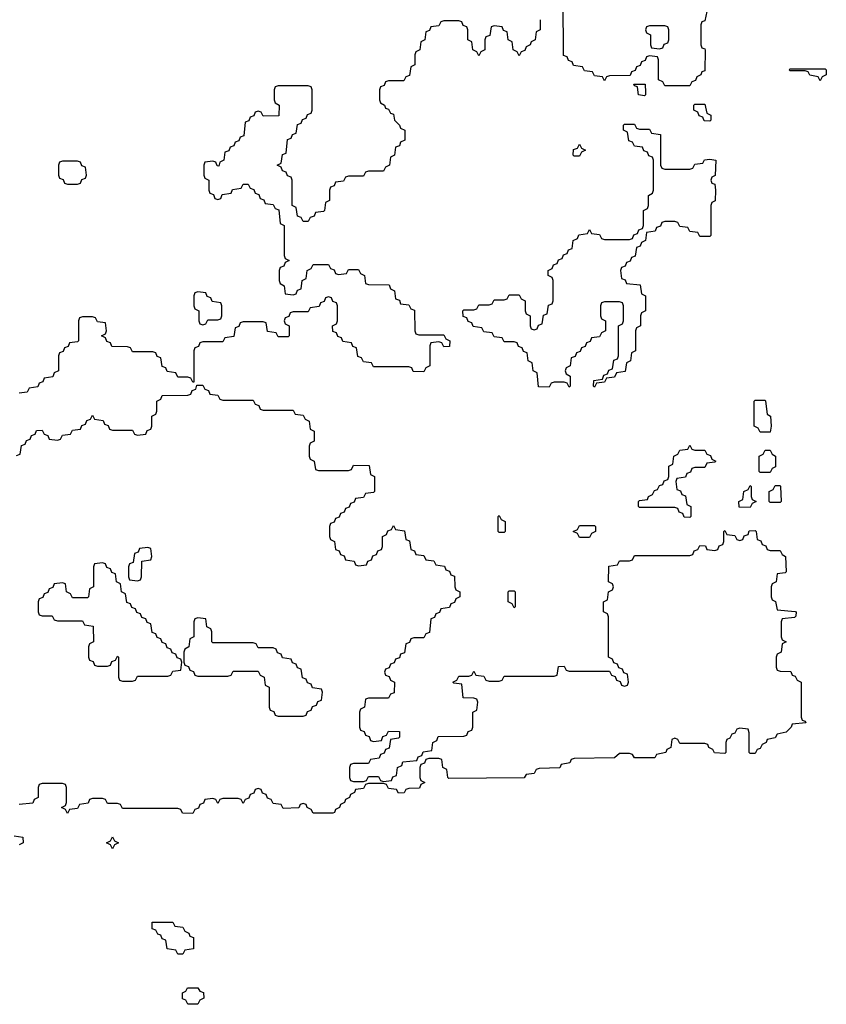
# Model space of a CAD drawing. Header units: inches. Extents: x 2777885 to 2884230, y 684484 to 829189.
# Tile 88 of 239: x 2866480 to 2869694, y 756366 to 760290. Entities that reach past the tile are written whole.
import ezdxf

# ---------------------------------------------------------------- set-up
doc = ezdxf.new("R2010")
doc.units = ezdxf.units.IN
doc.header["$MEASUREMENT"] = 0
doc.layers.add('C8765', color=7, linetype='Continuous')
doc.layers.add('C8766', color=7, linetype='Continuous')

msp = doc.modelspace()

# ---------------------------------------------------------------- linework, layer by layer
at = {"layer": 'C8765', "color": 6}
for points in [[(2867494, 760000), (2867494, 759970), (2867498, 759958), (2867514, 759950), (2867512.7, 759907.3), (2867450, 759906), (2867442, 759922), (2867430, 759926), (2867418, 759922), (2867412.7, 759907.3), (2867398, 759902), (2867392.7, 759887.3), (2867378, 759882), (2867372.7, 759827.3), (2867358, 759822), (2867352.7, 759807.3), (2867338, 759802), (2867332.7, 759787.3), (2867318, 759782), (2867312.7, 759767.3), (2867298, 759762), (2867294, 759730), (2867278, 759722), (2867274, 759706), (2867267.3, 759707.3), (2867262, 759722), (2867250, 759726), (2867218, 759722), (2867214, 759710), (2867214, 759670), (2867218, 759658), (2867234, 759650), (2867234, 759610), (2867238, 759598), (2867252.7, 759592.7), (2867258, 759578), (2867270, 759574), (2867282, 759578), (2867287.3, 759592.7), (2867322, 759598), (2867327.3, 759612.7), (2867362, 759618), (2867370, 759634), (2867390, 759634), (2867398, 759618), (2867412.7, 759612.7), (2867418, 759598), (2867432.7, 759592.7), (2867438, 759578), (2867452.7, 759572.7), (2867458, 759558), (2867490, 759554), (2867498, 759538), (2867512.7, 759532.7), (2867518, 759478), (2867534, 759470), (2867534, 759350), (2867538, 759338), (2867554, 759330), (2867538, 759322), (2867532.7, 759307.3), (2867518, 759302), (2867514, 759290), (2867514, 759250), (2867518, 759238), (2867534, 759230), (2867538, 759198), (2867570, 759194), (2867582, 759198), (2867587.3, 759212.7), (2867602, 759218), (2867606, 759250), (2867622, 759258), (2867626, 759290), (2867642, 759298), (2867650, 759314), (2867710, 759314), (2867718, 759298), (2867732.7, 759292.7), (2867738, 759278), (2867750, 759274), (2867782, 759278), (2867790, 759294), (2867830, 759294), (2867838, 759278), (2867854, 759270), (2867858, 759238), (2867870, 759234), (2867952.7, 759232.7), (2867958, 759218), (2867974, 759210), (2867978, 759178), (2867992.7, 759172.7), (2867998, 759158), (2868030, 759154), (2868038, 759138), (2868052.7, 759132.7), (2868054, 759050), (2868058, 759038), (2868070, 759034), (2868170, 759034), (2868178, 759018), (2868194, 759010), (2868192.7, 758987.3), (2868170, 758986), (2868162, 759002), (2868150, 759006), (2868118, 759002), (2868114, 758990), (2868114, 758910), (2868098, 758902), (2868090, 758886), (2868048.4, 758888.4), (2868042, 758902), (2868030, 758906), (2867890, 758906), (2867882, 758922), (2867850, 758926), (2867842, 758942), (2867827.3, 758947.3), (2867822, 758982), (2867807.3, 758987.3), (2867802, 759002), (2867767.3, 759007.3), (2867762, 759022), (2867747.3, 759027.3), (2867742, 759042), (2867727.3, 759047.3), (2867726, 759070), (2867742, 759078), (2867746, 759090), (2867746, 759150), (2867742, 759162), (2867727.3, 759167.3), (2867722, 759182), (2867710, 759186), (2867698, 759182), (2867692.7, 759167.3), (2867678, 759162), (2867672.7, 759147.3), (2867638, 759142), (2867630, 759126), (2867570, 759126), (2867558, 759122), (2867552.7, 759107.3), (2867538, 759102), (2867534, 759090), (2867538, 759078), (2867554, 759070), (2867554, 759030), (2867550, 759026), (2867510, 759026), (2867502, 759042), (2867467.3, 759047.3), (2867462, 759082), (2867450, 759086), (2867370, 759086), (2867358, 759082), (2867352.7, 759067.3), (2867338, 759062), (2867332.7, 759027.3), (2867298, 759022), (2867290, 759006), (2867210, 759006), (2867198, 759002), (2867192.7, 758987.3), (2867178, 758982), (2867174, 758970), (2867174, 758846), (2867170, 758846), (2867162, 758862), (2867150, 758866), (2867110, 758866), (2867102, 758882), (2867067.3, 758887.3), (2867062, 758902), (2867047.3, 758907.3), (2867042, 758942), (2867027.3, 758947.3), (2867022, 758962), (2867010, 758966), (2866930, 758966), (2866922, 758982), (2866910, 758986), (2866847.3, 758987.3), (2866842, 759002), (2866827.3, 759007.3), (2866822, 759022), (2866806, 759030), (2866822, 759038), (2866826, 759050), (2866822, 759082), (2866790, 759086), (2866782, 759102), (2866770, 759106), (2866730, 759106), (2866718, 759102), (2866714, 759090), (2866714, 759010), (2866710, 759006), (2866678, 759002), (2866672.7, 758987.3), (2866658, 758982), (2866652.7, 758967.3), (2866638, 758962), (2866634, 758950), (2866634, 758890), (2866618, 758882), (2866612.7, 758867.3), (2866578, 758862), (2866572.7, 758847.3), (2866558, 758842), (2866552.7, 758827.3), (2866518, 758822), (2866510, 758806), (2866478, 758802)], [(2867914, 760000), (2867914, 759970), (2867918, 759958), (2867934, 759950), (2867938, 759938), (2867950, 759934), (2867958, 759918), (2867970, 759914), (2867974, 759890), (2867994, 759870), (2867998, 759858), (2868014, 759850), (2868014, 759810), (2867998, 759802), (2867992.7, 759787.3), (2867978, 759782), (2867974, 759750), (2867958, 759742), (2867954, 759710), (2867938, 759702), (2867930, 759686), (2867870, 759686), (2867858, 759682), (2867850, 759666), (2867790, 759666), (2867778, 759662), (2867770, 759646), (2867738, 759642), (2867732.7, 759627.3), (2867718, 759622), (2867714, 759610), (2867714, 759570), (2867698, 759562), (2867694, 759530), (2867690, 759526), (2867658, 759522), (2867652.7, 759507.3), (2867638, 759502), (2867630, 759486), (2867610, 759486), (2867602, 759502), (2867587.3, 759507.3), (2867582, 759542), (2867566, 759550), (2867566, 759650), (2867562, 759662), (2867547.3, 759667.3), (2867542, 759682), (2867527.3, 759687.3), (2867522, 759702), (2867506, 759710), (2867522, 759718), (2867527.3, 759752.7), (2867542, 759758), (2867547.3, 759812.7), (2867562, 759818), (2867567.3, 759832.7), (2867582, 759838), (2867587.3, 759872.7), (2867602, 759878), (2867607.3, 759892.7), (2867622, 759898), (2867627.3, 759912.7), (2867642, 759918), (2867646, 759930), (2867646, 760000)], [(2868973.7, 760000), (2868974, 759990), (2868970, 759986), (2868946, 759990), (2868944.7, 760000)], [(2866467.3, 758552.7), (2866482, 758558), (2866487.3, 758592.7), (2866502, 758598), (2866507.3, 758612.7), (2866522, 758618), (2866527.3, 758632.7), (2866542, 758638), (2866547.3, 758652.7), (2866570, 758654), (2866578, 758638), (2866592.7, 758632.7), (2866598, 758618), (2866630, 758614), (2866642, 758618), (2866650, 758634), (2866682, 758638), (2866690, 758654), (2866722, 758658), (2866727.3, 758672.7), (2866742, 758678), (2866747.3, 758692.7), (2866762, 758698), (2866770, 758714), (2866778, 758698), (2866812.7, 758692.7), (2866818, 758678), (2866832.7, 758672.7), (2866838, 758658), (2866850, 758654), (2866930, 758654), (2866938, 758638), (2866950, 758634), (2866982, 758638), (2866987.3, 758652.7), (2867002, 758658), (2867006, 758670), (2867006, 758710), (2867022, 758718), (2867026, 758730), (2867026, 758770), (2867042, 758778), (2867047.3, 758792.7), (2867150, 758794), (2867162, 758798), (2867167.3, 758812.7), (2867182, 758818), (2867186, 758834), (2867210, 758834), (2867218, 758818), (2867232.7, 758812.7), (2867238, 758798), (2867270, 758794), (2867278, 758778), (2867290, 758774), (2867410, 758774), (2867418, 758758), (2867432.7, 758752.7), (2867438, 758738), (2867450, 758734), (2867570, 758734), (2867578, 758718), (2867610, 758714), (2867618, 758698), (2867634, 758690), (2867638, 758658), (2867654, 758650), (2867654, 758610), (2867638, 758602), (2867634, 758590), (2867634, 758550), (2867638, 758538), (2867654, 758530), (2867658, 758498), (2867670, 758494), (2867790, 758494), (2867802, 758498), (2867810, 758514), (2867872.7, 758512.7), (2867878, 758478), (2867894, 758470), (2867894, 758410), (2867890, 758406), (2867858, 758402), (2867850, 758386), (2867818, 758382), (2867812.7, 758367.3), (2867798, 758362), (2867792.7, 758347.3), (2867778, 758342), (2867772.7, 758327.3), (2867758, 758322), (2867752.7, 758307.3), (2867738, 758302), (2867732.7, 758287.3), (2867718, 758282), (2867714, 758270), (2867714, 758230), (2867718, 758218), (2867734, 758210), (2867738, 758178), (2867752.7, 758172.7), (2867758, 758158), (2867772.7, 758152.7), (2867778, 758138), (2867812.7, 758132.7), (2867818, 758118), (2867830, 758114), (2867862, 758118), (2867867.3, 758132.7), (2867882, 758138), (2867887.3, 758152.7), (2867902, 758158), (2867907.3, 758172.7), (2867922, 758178), (2867926, 758190), (2867926, 758230), (2867942, 758238), (2867947.3, 758252.7), (2867962, 758258), (2867970, 758274), (2867978, 758258), (2868012.7, 758252.7), (2868018, 758218), (2868032.7, 758212.7), (2868038, 758178), (2868052.7, 758172.7), (2868058, 758158), (2868090, 758154), (2868098, 758138), (2868130, 758134), (2868138, 758118), (2868172.7, 758112.7), (2868178, 758098), (2868192.7, 758092.7), (2868198, 758078), (2868212.7, 758072.7), (2868214, 758030), (2868218, 758018), (2868234, 758010), (2868234, 757990), (2868218, 757982), (2868212.7, 757967.3), (2868198, 757962), (2868192.7, 757947.3), (2868158, 757942), (2868152.7, 757927.3), (2868138, 757922), (2868132.7, 757907.3), (2868118, 757902), (2868112.7, 757847.3), (2868098, 757842), (2868090, 757826), (2868050, 757826), (2868038, 757822), (2868032.7, 757807.3), (2868018, 757802), (2868012.7, 757767.3), (2867998, 757762), (2867992.7, 757747.3), (2867978, 757742), (2867972.7, 757727.3), (2867958, 757722), (2867952.7, 757707.3), (2867938, 757702), (2867934, 757690), (2867938, 757678), (2867952.7, 757672.7), (2867958, 757658), (2867974, 757650), (2867972.7, 757607.3), (2867958, 757602), (2867950, 757586), (2867870, 757586), (2867858, 757582), (2867854, 757550), (2867838, 757542), (2867834, 757530), (2867834, 757470), (2867838, 757458), (2867852.7, 757452.7), (2867858, 757438), (2867872.7, 757432.7), (2867878, 757418), (2867890, 757414), (2867922, 757418), (2867927.3, 757432.7), (2867942, 757438), (2867950, 757454), (2867992.7, 757452.7), (2867994, 757430), (2867990, 757426), (2867958, 757422), (2867952.7, 757387.3), (2867938, 757382), (2867932.7, 757367.3), (2867918, 757362), (2867912.7, 757347.3), (2867878, 757342), (2867870, 757326), (2867810, 757326), (2867798, 757322), (2867794, 757310), (2867794, 757270), (2867798, 757258), (2867810, 757254), (2867850, 757254), (2867862, 757258), (2867870, 757274), (2867910, 757274), (2867918, 757258), (2867930, 757254), (2867962, 757258), (2867967.3, 757272.7), (2867982, 757278), (2867986, 757310), (2868002, 757318), (2868007.3, 757332.7), (2868062, 757338), (2868067.3, 757352.7), (2868082, 757358), (2868087.3, 757372.7), (2868122, 757378), (2868126, 757410), (2868142, 757418), (2868147.3, 757432.7), (2868250, 757434), (2868262, 757438), (2868267.3, 757452.7), (2868282, 757458), (2868286, 757470), (2868286, 757530), (2868302, 757538), (2868306, 757570), (2868302, 757582), (2868290, 757586), (2868247.3, 757587.3), (2868242, 757642), (2868210, 757646), (2868206, 757650), (2868222, 757658), (2868230, 757674), (2868270, 757674), (2868282, 757678), (2868290, 757694), (2868298, 757678), (2868330, 757674), (2868338, 757658), (2868350, 757654), (2868390, 757654), (2868402, 757658), (2868410, 757674), (2868610, 757674), (2868622, 757678), (2868627.3, 757712.7), (2868650, 757714), (2868658, 757698), (2868670, 757694), (2868830, 757694), (2868838, 757678), (2868852.7, 757672.7), (2868858, 757658), (2868872.7, 757652.7), (2868878, 757638), (2868890, 757634), (2868902, 757638), (2868906, 757650), (2868902, 757682), (2868887.3, 757687.3), (2868882, 757702), (2868867.3, 757707.3), (2868862, 757722), (2868847.3, 757727.3), (2868842, 757742), (2868826, 757750), (2868826, 757910), (2868822, 757922), (2868806, 757930), (2868806, 757970), (2868822, 757978), (2868826, 758010), (2868842, 758018), (2868846, 758030), (2868842, 758042), (2868826, 758050), (2868827.3, 758112.7), (2868862, 758118), (2868870, 758134), (2868910, 758134), (2868922, 758138), (2868930, 758154), (2869150, 758154), (2869162, 758158), (2869167.3, 758172.7), (2869182, 758178), (2869190, 758194), (2869212.7, 758192.7), (2869218, 758178), (2869250, 758174), (2869262, 758178), (2869267.3, 758192.7), (2869282, 758198), (2869286, 758210), (2869286, 758250), (2869290, 758254), (2869298, 758238), (2869330, 758234), (2869338, 758218), (2869350, 758214), (2869362, 758218), (2869367.3, 758232.7), (2869382, 758238), (2869387.3, 758252.7), (2869410, 758254), (2869414, 758250), (2869418, 758218), (2869432.7, 758212.7), (2869438, 758198), (2869452.7, 758192.7), (2869458, 758178), (2869470, 758174), (2869510, 758174), (2869518, 758158), (2869532, 758150), (2869534, 758090), (2869530, 758086), (2869498, 758082), (2869494, 758050), (2869478, 758042), (2869474, 758030), (2869474, 757990), (2869478, 757978), (2869491.6, 757971.6), (2869498, 757938), (2869570, 757932), (2869574, 757930), (2869572.7, 757912.7), (2869567.3, 757907.3), (2869518, 757902), (2869514, 757890), (2869514, 757830), (2869518, 757818), (2869534, 757810), (2869518, 757802), (2869514, 757770), (2869498, 757762), (2869494, 757750), (2869494, 757710), (2869498, 757698), (2869510, 757694), (2869552.7, 757692.7), (2869558, 757678), (2869570, 757674), (2869578, 757658), (2869594, 757650), (2869594, 757510), (2869598, 757498), (2869610, 757494), (2869612.7, 757487.3), (2869558, 757482), (2869554, 757470), (2869534, 757450), (2869498, 757442), (2869490, 757428), (2869458, 757422), (2869454, 757410), (2869438, 757402), (2869430, 757386), (2869418, 757382), (2869410, 757366), (2869390, 757366), (2869386, 757370), (2869387.3, 757447.3), (2869382, 757462), (2869350, 757466), (2869338, 757462), (2869330, 757446), (2869318, 757442), (2869310, 757426), (2869298, 757422), (2869294, 757410), (2869294, 757370), (2869290, 757366), (2869248.7, 757368.7), (2869242, 757382), (2869226, 757390), (2869222, 757402), (2869210, 757406), (2869110, 757406), (2869102, 757422), (2869090, 757426), (2869078, 757422), (2869074, 757390), (2869058, 757382), (2869054, 757370), (2869018, 757362), (2869011.1, 757348.9), (2868930, 757348), (2868922, 757362), (2868910, 757366), (2868870, 757366), (2868850, 757348), (2868690, 757346), (2868678, 757342), (2868671.6, 757328.4), (2868638, 757322), (2868631.6, 757308.4), (2868550, 757306), (2868538, 757302), (2868530, 757286), (2868498, 757282), (2868490, 757268), (2868190, 757266), (2868186, 757270), (2868182, 757302), (2868166, 757310), (2868162, 757342), (2868150, 757346), (2868110, 757346), (2868098, 757342), (2868092.7, 757327.3), (2868078, 757322), (2868074, 757310), (2868074, 757270), (2868078, 757258), (2868094, 757250), (2868078, 757242), (2868072.7, 757227.3), (2868030, 757226), (2868018, 757222), (2868011.6, 757208.4), (2867990, 757208), (2867982, 757222), (2867950, 757226), (2867942, 757242), (2867930, 757246), (2867870, 757246), (2867858, 757242), (2867850, 757226), (2867818, 757222), (2867814, 757210), (2867798, 757202), (2867794, 757190), (2867778, 757182), (2867774, 757170), (2867758, 757162), (2867754, 757150), (2867738, 757142), (2867734, 757130), (2867727.3, 757127.3), (2867650, 757128), (2867642, 757142), (2867626, 757150), (2867622, 757162), (2867610, 757166), (2867598, 757162), (2867591.6, 757148.4), (2867530, 757146), (2867522, 757162), (2867490, 757166), (2867482, 757182), (2867467.3, 757187.3), (2867462, 757202), (2867447.3, 757207.3), (2867442, 757222), (2867430, 757226), (2867418, 757222), (2867412.7, 757207.3), (2867398, 757202), (2867392.7, 757187.3), (2867378, 757182), (2867370, 757166), (2867362, 757182), (2867350, 757186), (2867290, 757186), (2867278, 757182), (2867270, 757166), (2867262, 757182), (2867250, 757186), (2867218, 757182), (2867212.7, 757167.3), (2867198, 757162), (2867192.7, 757147.3), (2867178, 757142), (2867170, 757126), (2867128.4, 757128.4), (2867122, 757142), (2867110, 757146), (2866890, 757146), (2866882, 757162), (2866870, 757166), (2866830, 757166), (2866822, 757182), (2866810, 757186), (2866770, 757186), (2866758, 757182), (2866752.7, 757167.3), (2866718, 757162), (2866710, 757146), (2866678, 757142), (2866670, 757126), (2866662, 757142), (2866646, 757150), (2866662, 757158), (2866666, 757170), (2866666, 757230), (2866662, 757242), (2866650, 757246), (2866570, 757246), (2866558, 757242), (2866554, 757230), (2866554, 757190), (2866538, 757182), (2866532.7, 757167.3), (2866478, 757162)], [(2866458, 757038), (2866492.7, 757032.7), (2866494, 757010), (2866478, 757002)]]:
    msp.add_lwpolyline(points, dxfattribs=at)
for points in [[(2869230, 759886), (2869207.3, 759887.3), (2869202, 759902), (2869187.3, 759907.3), (2869182, 759922), (2869166, 759930), (2869166, 759950), (2869170, 759954), (2869210, 759954), (2869218, 759918), (2869234, 759910), (2869234, 759890)], [(2868950, 759854), (2868990, 759854), (2868998, 759838), (2869032.7, 759832.7), (2869034, 759710), (2869038, 759698), (2869050, 759694), (2869150, 759694), (2869162, 759698), (2869170, 759714), (2869202, 759718), (2869208.4, 759731.6), (2869230, 759734), (2869254, 759730), (2869251.1, 759668.9), (2869238, 759662), (2869234, 759650), (2869238, 759638), (2869250, 759634), (2869252, 759610), (2869251.6, 759568.4), (2869238, 759562), (2869234, 759550), (2869234, 759430), (2869230, 759426), (2869190, 759426), (2869182, 759442), (2869150, 759446), (2869142, 759462), (2869110, 759466), (2869102, 759482), (2869090, 759486), (2869050, 759486), (2869038, 759482), (2869032.7, 759467.3), (2869018, 759462), (2869012.7, 759447.3), (2868978, 759442), (2868974, 759410), (2868958, 759402), (2868952.7, 759387.3), (2868938, 759382), (2868932.7, 759347.3), (2868918, 759342), (2868912.7, 759327.3), (2868898, 759322), (2868892.7, 759307.3), (2868878, 759302), (2868874, 759290), (2868878, 759258), (2868892.7, 759252.7), (2868898, 759238), (2868952.7, 759232.7), (2868958, 759198), (2868974, 759190), (2868974, 759130), (2868958, 759122), (2868954, 759110), (2868954, 759070), (2868938, 759062), (2868934, 759050), (2868934, 758970), (2868918, 758962), (2868914, 758930), (2868898, 758922), (2868892.7, 758887.3), (2868858, 758882), (2868850, 758866), (2868818, 758862), (2868810, 758846), (2868778, 758842), (2868770, 758826), (2868766, 758830), (2868767.3, 758852.7), (2868802, 758858), (2868807.3, 758872.7), (2868822, 758878), (2868827.3, 758892.7), (2868842, 758898), (2868847.3, 758932.7), (2868862, 758938), (2868866, 758950), (2868866, 759070), (2868882, 759078), (2868886, 759090), (2868886, 759150), (2868882, 759162), (2868870, 759166), (2868810, 759166), (2868798, 759162), (2868794, 759150), (2868794, 759110), (2868798, 759098), (2868814, 759090), (2868814, 759050), (2868798, 759042), (2868790, 759026), (2868758, 759022), (2868752.7, 759007.3), (2868738, 759002), (2868732.7, 758987.3), (2868718, 758982), (2868712.7, 758967.3), (2868698, 758962), (2868692.7, 758947.3), (2868678, 758942), (2868674, 758910), (2868658, 758902), (2868654, 758890), (2868658, 758878), (2868674, 758870), (2868674, 758830), (2868670, 758826), (2868662, 758842), (2868650, 758846), (2868610, 758846), (2868598, 758842), (2868590, 758826), (2868547.3, 758827.3), (2868542, 758882), (2868526, 758890), (2868522, 758922), (2868506, 758930), (2868502, 758962), (2868487.3, 758967.3), (2868482, 758982), (2868467.3, 758987.3), (2868462, 759002), (2868450, 759006), (2868410, 759006), (2868402, 759022), (2868370, 759026), (2868362, 759042), (2868330, 759046), (2868322, 759062), (2868287.3, 759067.3), (2868282, 759082), (2868267.3, 759087.3), (2868262, 759102), (2868247.3, 759107.3), (2868246, 759130), (2868250, 759134), (2868290, 759134), (2868302, 759138), (2868310, 759154), (2868350, 759154), (2868362, 759158), (2868370, 759174), (2868410, 759174), (2868422, 759178), (2868430, 759194), (2868470, 759194), (2868478, 759178), (2868494, 759170), (2868494, 759130), (2868498, 759118), (2868514, 759110), (2868514, 759070), (2868518, 759058), (2868530, 759054), (2868542, 759058), (2868547.3, 759072.7), (2868562, 759078), (2868567.3, 759112.7), (2868582, 759118), (2868587.3, 759152.7), (2868602, 759158), (2868606, 759170), (2868606, 759250), (2868602, 759262), (2868586, 759270), (2868586, 759290), (2868602, 759298), (2868607.3, 759312.7), (2868622, 759318), (2868627.3, 759332.7), (2868642, 759338), (2868647.3, 759352.7), (2868662, 759358), (2868667.3, 759372.7), (2868682, 759378), (2868686, 759410), (2868702, 759418), (2868707.3, 759432.7), (2868742, 759438), (2868750, 759454), (2868758, 759438), (2868790, 759434), (2868798, 759418), (2868810, 759414), (2868910, 759414), (2868922, 759418), (2868927.3, 759432.7), (2868942, 759438), (2868947.3, 759452.7), (2868962, 759458), (2868966, 759470), (2868966, 759530), (2868982, 759538), (2868986, 759550), (2868986, 759590), (2869002, 759598), (2869006, 759610), (2869006, 759730), (2869002, 759742), (2868987.3, 759747.3), (2868982, 759762), (2868967.3, 759767.3), (2868962, 759782), (2868930, 759786), (2868922, 759802), (2868907.3, 759807.3), (2868902, 759842), (2868886, 759850), (2868886, 759870), (2868890, 759874), (2868930, 759874), (2868938, 759858)], [(2868690, 759746), (2868686, 759750), (2868687.3, 759772.7), (2868702, 759778), (2868710, 759794), (2868718, 759778), (2868734, 759770), (2868718, 759762), (2868710, 759746)], [(2866710, 759726), (2866650, 759726), (2866638, 759722), (2866634, 759710), (2866634, 759670), (2866638, 759658), (2866652.7, 759652.7), (2866658, 759638), (2866670, 759634), (2866710, 759634), (2866722, 759638), (2866727.3, 759652.7), (2866742, 759658), (2866746, 759670), (2866742, 759702), (2866727.3, 759707.3), (2866722, 759722)], [(2867190, 759206), (2867178, 759202), (2867174, 759190), (2867174, 759150), (2867178, 759138), (2867194, 759130), (2867194, 759090), (2867198, 759078), (2867210, 759074), (2867222, 759078), (2867230, 759094), (2867270, 759094), (2867282, 759098), (2867286, 759110), (2867286, 759150), (2867282, 759162), (2867247.3, 759167.3), (2867242, 759182), (2867227.3, 759187.3), (2867222, 759202)], [(2869430, 758646), (2869422, 758662), (2869406, 758670), (2869406, 758770), (2869410, 758774), (2869450, 758774), (2869452, 758770), (2869458, 758718), (2869472, 758710), (2869474, 758670), (2869470, 758646)], [(2869170, 758574), (2869210, 758574), (2869218, 758558), (2869232.7, 758552.7), (2869238, 758538), (2869254, 758530), (2869250, 758526), (2869218, 758522), (2869210, 758506), (2869170, 758506), (2869158, 758502), (2869152.7, 758487.3), (2869138, 758482), (2869132.7, 758467.3), (2869098, 758462), (2869094, 758450), (2869098, 758418), (2869112.7, 758412.7), (2869118, 758398), (2869132.7, 758392.7), (2869138, 758358), (2869154, 758350), (2869154, 758310), (2869150, 758306), (2869127.3, 758307.3), (2869122, 758322), (2869107.3, 758327.3), (2869102, 758342), (2869090, 758346), (2868950, 758346), (2868946, 758350), (2868946, 758370), (2868950, 758374), (2868982, 758378), (2868986, 758390), (2869002, 758398), (2869010, 758414), (2869022, 758418), (2869030, 758434), (2869042, 758438), (2869047.3, 758452.7), (2869062, 758458), (2869066, 758470), (2869066, 758510), (2869082, 758518), (2869086, 758550), (2869102, 758558), (2869110, 758574), (2869142, 758578), (2869150, 758594), (2869158, 758578)], [(2869430, 758486), (2869426, 758490), (2869426, 758550), (2869442, 758558), (2869450, 758574), (2869470, 758574), (2869478, 758558), (2869492, 758550), (2869491.6, 758508.4), (2869478, 758502), (2869470, 758486)], [(2869390, 758346), (2869347.3, 758347.3), (2869346, 758370), (2869362, 758378), (2869366, 758410), (2869382, 758418), (2869390, 758434), (2869394, 758430), (2869394, 758390), (2869398, 758378), (2869414, 758370), (2869398, 758362)], [(2869470, 758366), (2869466, 758370), (2869466, 758410), (2869482, 758418), (2869490, 758434), (2869510, 758434), (2869512, 758430), (2869514, 758370), (2869510, 758366)], [(2868390, 758246), (2868386, 758250), (2868386, 758310), (2868390, 758314), (2868398, 758298), (2868414, 758290), (2868414, 758250), (2868410, 758246)], [(2868710, 758226), (2868702, 758242), (2868686, 758250), (2868702, 758258), (2868710, 758274), (2868770, 758274), (2868774, 758270), (2868774, 758250), (2868758, 758242), (2868750, 758226)], [(2866990, 758186), (2866958, 758182), (2866952.7, 758167.3), (2866938, 758162), (2866932.7, 758127.3), (2866918, 758122), (2866914, 758110), (2866914, 758070), (2866918, 758058), (2866950, 758054), (2866962, 758058), (2866966, 758070), (2866967.3, 758132.7), (2867002, 758138), (2867006, 758150), (2867002, 758182)], [(2866810, 758126), (2866778, 758122), (2866774, 758110), (2866774, 758030), (2866758, 758022), (2866754, 757990), (2866750, 757986), (2866690, 757986), (2866682, 758002), (2866666, 758010), (2866662, 758042), (2866650, 758046), (2866618, 758042), (2866612.7, 758027.3), (2866598, 758022), (2866592.7, 758007.3), (2866578, 758002), (2866572.7, 757987.3), (2866558, 757982), (2866554, 757970), (2866554, 757930), (2866558, 757918), (2866570, 757914), (2866610, 757914), (2866618, 757898), (2866630, 757894), (2866730, 757894), (2866738, 757878), (2866772.7, 757872.7), (2866774, 757810), (2866758, 757802), (2866754, 757790), (2866754, 757750), (2866758, 757738), (2866772.7, 757732.7), (2866778, 757718), (2866790, 757714), (2866830, 757714), (2866842, 757718), (2866847.3, 757732.7), (2866862, 757738), (2866870, 757754), (2866874, 757750), (2866874, 757670), (2866878, 757658), (2866890, 757654), (2866930, 757654), (2866942, 757658), (2866950, 757674), (2867070, 757674), (2867082, 757678), (2867090, 757694), (2867122, 757698), (2867126, 757730), (2867122, 757742), (2867107.3, 757747.3), (2867102, 757762), (2867087.3, 757767.3), (2867082, 757782), (2867067.3, 757787.3), (2867062, 757802), (2867047.3, 757807.3), (2867042, 757822), (2867027.3, 757827.3), (2867022, 757842), (2867007.3, 757847.3), (2867002, 757882), (2866987.3, 757887.3), (2866982, 757902), (2866967.3, 757907.3), (2866962, 757922), (2866947.3, 757927.3), (2866942, 757942), (2866927.3, 757947.3), (2866922, 757962), (2866907.3, 757967.3), (2866902, 758002), (2866886, 758010), (2866882, 758042), (2866866, 758050), (2866862, 758082), (2866847.3, 758087.3), (2866842, 758102), (2866827.3, 758107.3), (2866822, 758122)], [(2868450, 757946), (2868442, 757962), (2868426, 757970), (2868426, 758010), (2868430, 758014), (2868450, 758014), (2868454, 758010), (2868454, 757950)], [(2867190, 757906), (2867178, 757902), (2867174, 757890), (2867174, 757830), (2867158, 757822), (2867154, 757790), (2867138, 757782), (2867134, 757770), (2867134, 757730), (2867138, 757718), (2867152.7, 757712.7), (2867158, 757698), (2867172.7, 757692.7), (2867178, 757678), (2867190, 757674), (2867310, 757674), (2867322, 757678), (2867330, 757694), (2867430, 757694), (2867438, 757678), (2867454, 757670), (2867458, 757638), (2867474, 757630), (2867474, 757550), (2867478, 757538), (2867492.7, 757532.7), (2867498, 757518), (2867510, 757514), (2867610, 757514), (2867622, 757518), (2867627.3, 757532.7), (2867642, 757538), (2867647.3, 757552.7), (2867662, 757558), (2867667.3, 757572.7), (2867682, 757578), (2867686, 757610), (2867682, 757622), (2867647.3, 757627.3), (2867642, 757642), (2867627.3, 757647.3), (2867622, 757662), (2867607.3, 757667.3), (2867602, 757702), (2867587.3, 757707.3), (2867582, 757722), (2867567.3, 757727.3), (2867562, 757742), (2867527.3, 757747.3), (2867522, 757762), (2867507.3, 757767.3), (2867502, 757782), (2867490, 757786), (2867430, 757786), (2867422, 757802), (2867410, 757806), (2867250, 757806), (2867246, 757810), (2867246, 757850), (2867242, 757862), (2867226, 757870), (2867222, 757902)], [(2866850, 756986), (2866842, 757002), (2866826, 757010), (2866842, 757018), (2866850, 757034), (2866858, 757018), (2866874, 757010), (2866858, 757002)], [(2867110, 756566), (2867102, 756582), (2867067.3, 756587.3), (2867062, 756622), (2867047.3, 756627.3), (2867042, 756642), (2867030, 756646), (2867022, 756662), (2867007.3, 756667.3), (2867007.3, 756692.7), (2867090, 756694), (2867098, 756678), (2867130, 756674), (2867138, 756658), (2867154, 756650), (2867158, 756638), (2867172.7, 756632.7), (2867172.7, 756587.3), (2867138, 756582), (2867130, 756566)], [(2867150, 756366), (2867142, 756382), (2867128.4, 756388.4), (2867128.4, 756411.6), (2867142, 756418), (2867148.4, 756431.6), (2867190, 756432), (2867198, 756418), (2867212.7, 756412.7), (2867214, 756390), (2867198, 756382), (2867190, 756366)]]:
    msp.add_lwpolyline(points, close=True, dxfattribs=at)
at = {"layer": 'C8766', "color": 6}
for points in [[(2869218, 760322), (2869210, 760286), (2869198, 760282), (2869194, 760270), (2869194, 760190), (2869198, 760178), (2869210, 760174), (2869211.6, 760168.4), (2869210, 760086), (2869198, 760082), (2869194, 760070), (2869178, 760062), (2869172.7, 760047.3), (2869158, 760042), (2869150, 760026), (2869050, 760026), (2869042, 760042), (2869026, 760050), (2869026, 760130), (2869022, 760142), (2868990, 760146), (2868978, 760142), (2868972.7, 760127.3), (2868958, 760122), (2868952.7, 760107.3), (2868938, 760102), (2868932.7, 760087.3), (2868918, 760082), (2868912.7, 760067.3), (2868830, 760066), (2868818, 760062), (2868810, 760046), (2868802, 760062), (2868770, 760066), (2868762, 760082), (2868730, 760086), (2868722, 760102), (2868687.3, 760107.3), (2868682, 760122), (2868667.3, 760127.3), (2868662, 760142), (2868647.3, 760147.3), (2868646, 760370)], [(2868554, 760290), (2868554, 760250), (2868538, 760242), (2868534, 760210), (2868518, 760202), (2868514, 760190), (2868498, 760182), (2868492.7, 760167.3), (2868478, 760162), (2868470, 760146), (2868462, 760162), (2868446, 760170), (2868442, 760202), (2868426, 760210), (2868422, 760242), (2868407.3, 760247.3), (2868402, 760262), (2868370, 760266), (2868358, 760262), (2868352.7, 760227.3), (2868338, 760222), (2868334, 760210), (2868334, 760170), (2868318, 760162), (2868310, 760146), (2868302, 760162), (2868286, 760170), (2868282, 760202), (2868266, 760210), (2868266, 760250), (2868262, 760262), (2868247.3, 760267.3), (2868242, 760282), (2868230, 760286), (2868170, 760286), (2868158, 760282), (2868150, 760266), (2868118, 760262), (2868112.7, 760247.3), (2868098, 760242), (2868094, 760210), (2868078, 760202), (2868074, 760170), (2868058, 760162), (2868054, 760150), (2868054, 760110), (2868038, 760102), (2868032.7, 760067.3), (2868018, 760062), (2868010, 760046), (2867950, 760046), (2867938, 760042), (2867932.7, 760027.3), (2867918, 760022), (2867914, 760010), (2867914, 760000)], [(2867646, 760000), (2867646, 760010), (2867642, 760022), (2867630, 760026), (2867510, 760026), (2867498, 760022), (2867494, 760010), (2867494, 760000)], [(2868944.7, 760000), (2868942, 760022), (2868930, 760026), (2868927.3, 760032.7), (2868972.7, 760032.7), (2868973.7, 760000)]]:
    msp.add_lwpolyline(points, dxfattribs=at)
for points in [[(2869050, 760266), (2868990, 760266), (2868978, 760262), (2868974, 760250), (2868978, 760238), (2868994, 760230), (2868994, 760190), (2868998, 760178), (2869030, 760174), (2869042, 760178), (2869047.3, 760192.7), (2869062, 760198), (2869066, 760210), (2869066, 760250), (2869062, 760262)], [(2869670, 760046), (2869662, 760062), (2869628.4, 760068.4), (2869622, 760082), (2869610, 760086), (2869550, 760086), (2869546, 760090), (2869550, 760094), (2869690, 760094), (2869694, 760090), (2869694, 760070), (2869678, 760062)]]:
    msp.add_lwpolyline(points, close=True, dxfattribs=at)

doc.saveas('drawing.dxf')
